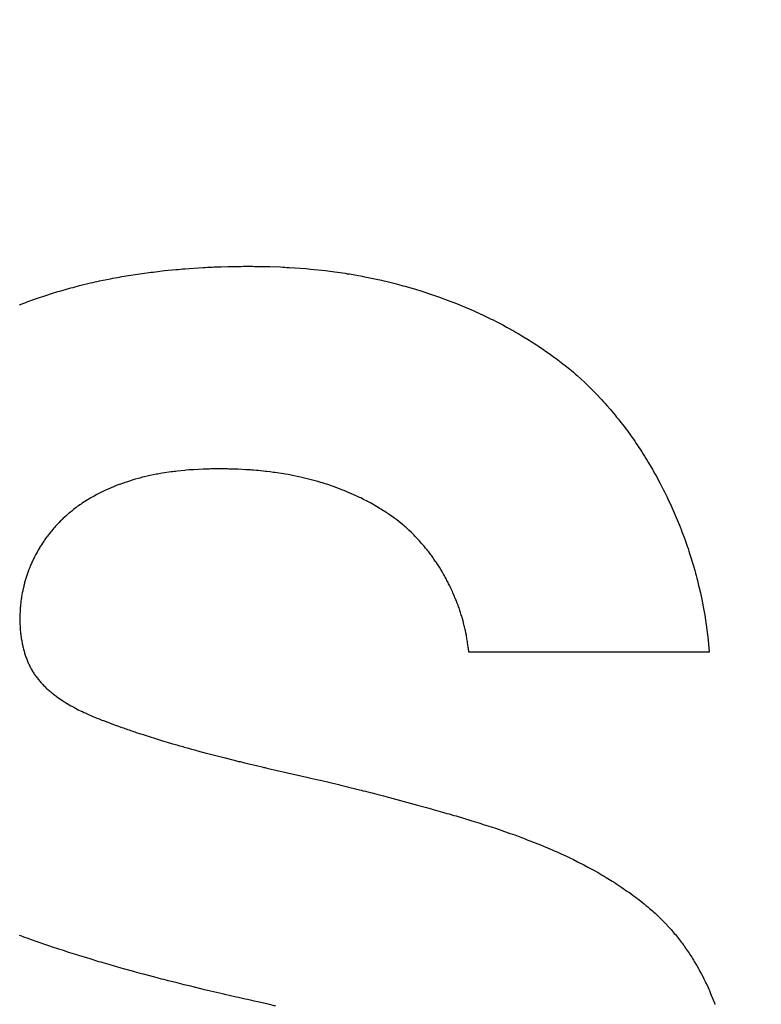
# Model space of a CAD drawing. Header units: inches. Extents: x 749 to 1245, y 24 to 374.
# Tile 34 of 145: x 854.743 to 855.718, y 281.286 to 282.58. Entities that reach past the tile are written whole.
import ezdxf

# ---------------------------------------------------------------- set-up
doc = ezdxf.new("R2010")
doc.units = ezdxf.units.IN
doc.header["$LTSCALE"] = 5
doc.header["$MEASUREMENT"] = 0
doc.header["$PDMODE"] = 3
doc.header["$PDSIZE"] = 0.3125
doc.layers.get('Defpoints').update_dxf_attribs({"linetype": 'CONTINUOUS'})
doc.layers.add('AM_0', color=7, linetype='CONTINUOUS', lineweight=30)
doc.layers.add('AM_5_Dimension', color=6, linetype='CONTINUOUS', lineweight=15)
doc.styles.add('AR', font='arialbd.ttf')
doc.styles.add('WHGTXT', font='simplex', dxfattribs={"bigfont": 'whgtxt'})
doc.dimstyles.new("B's_st.$0", dxfattribs={"dimtxt": 2.5, "dimasz": 2.5, "dimexe": 1, "dimexo": 0.5, "dimgap": 0.9, "dimtad": 1, "dimzin": 9, "dimdsep": 46, "dimtxsty": 'WHGTXT', "dimcen": 0, "dimclrd": 256, "dimclre": 256, "dimclrt": 256, "dimadec": 1, "dimazin": 2, "dimtp": 0.01, "dimtm": 0.01, "dimtfac": 1, "dimtmove": 0, "dimatfit": 3, "dimfxl": 1, "dimtolj": 1, "dimarcsym": 0})

# ---------------------------------------------------------------- blocks, each defined once
blk = doc.blocks.new('*D8')
at = {"layer": 'AM_5_Dimension', "linetype": 'ByBlock', "lineweight": -2, "transparency": 16777216}
for p, q in [((839.8862, 264.9786), (839.8862, 306.7795)), ((911.8862, 264.9786), (911.8862, 306.7795)), ((843.8862, 306.3795), (907.8862, 306.3795))]:
    blk.add_line(p, q, dxfattribs=at)
at = {"layer": 'AM_5_Dimension', "transparency": 16777216}
for points in [[(843.8862, 307.0462), (843.8862, 305.7128), (839.8862, 306.3795)], [(907.8862, 307.0462), (907.8862, 305.7128), (911.8862, 306.3795)]]:
    blk.add_solid(points, dxfattribs=at)
at = {"layer": 'Defpoints', "color": 0, "transparency": 16777216}
for p in [(911.8862, 306.3795), (839.8862, 264.7786), (911.8862, 264.7786)]:
    blk.add_point(p, dxfattribs=at)
at = {"layer": 'AM_5_Dimension', "transparency": 16777216, "insert": (875.8862, 309.7511), "char_height": 4, "attachment_point": 5, "style": 'AR'}
blk.add_mtext("\\A1;72 [2.83'']", dxfattribs=at)

msp = doc.modelspace()

# ---------------------------------------------------------------- linework, layer by layer
at = {"layer": 'AM_0', "color": 253, "linetype": 'Continuous', "true_color": 0xadadad}
for p, q in [((854.9517, 282.2522), (854.9546, 282.2525)), ((854.9546, 282.2525), (854.9576, 282.2527)), ((854.9576, 282.2527), (854.9606, 282.253)), ((854.9606, 282.253), (854.9844, 282.2546)), ((854.9844, 282.2546), (854.9873, 282.2547)), ((854.9873, 282.2547), (854.9903, 282.2549)), ((854.9903, 282.2549), (854.9933, 282.255)), ((854.9933, 282.255), (854.9962, 282.2552)), ((854.9962, 282.2552), (854.9992, 282.2553)), ((854.9992, 282.2553), (855.0022, 282.2554)), ((855.0022, 282.2554), (855.0081, 282.2556)), ((855.0081, 282.2556), (855.017, 282.2559)), ((855.017, 282.2559), (855.02, 282.2559)), ((855.02, 282.2559), (855.0229, 282.256)), ((855.0229, 282.256), (855.0259, 282.256)), ((855.0259, 282.256), (855.0288, 282.2561)), ((855.0288, 282.2561), (855.0347, 282.2561)), ((855.0347, 282.2561), (855.0377, 282.2562)), ((855.0377, 282.2562), (855.0493, 282.2562)), ((855.0493, 282.2562), (855.0521, 282.2561)), ((855.0521, 282.2561), (855.0578, 282.2561)), ((855.0578, 282.2561), (855.0606, 282.256)), ((855.0606, 282.256), (855.0635, 282.256)), ((855.0635, 282.256), (855.0691, 282.2558)), ((855.0691, 282.2558), (855.072, 282.2558)), ((855.072, 282.2558), (855.0861, 282.2553)), ((855.0861, 282.2553), (855.089, 282.2551)), ((855.089, 282.2551), (855.0918, 282.255)), ((855.0918, 282.255), (855.0947, 282.2548)), ((855.0947, 282.2548), (855.0975, 282.2547)), ((855.0975, 282.2547), (855.1201, 282.2531)), ((855.1201, 282.2531), (855.123, 282.2528)), ((855.123, 282.2528), (855.1258, 282.2526)), ((855.1258, 282.2526), (855.1456, 282.2505)), ((854.8483, 282.2369), (854.8629, 282.2399)), ((854.8629, 282.2399), (854.8658, 282.2404)), ((854.8658, 282.2404), (854.8688, 282.241)), ((854.8688, 282.241), (854.8747, 282.242)), ((854.8747, 282.242), (854.8776, 282.2426)), ((854.8776, 282.2426), (854.8864, 282.2441)), ((854.8864, 282.2441), (854.8894, 282.2445)), ((854.8894, 282.2445), (854.8953, 282.2455)), ((854.8953, 282.2455), (854.9012, 282.2463)), ((854.9012, 282.2463), (854.9042, 282.2468)), ((854.9042, 282.2468), (854.916, 282.2484)), ((854.916, 282.2484), (854.919, 282.2487)), ((854.919, 282.2487), (854.9249, 282.2495)), ((854.9249, 282.2495), (854.9308, 282.2501)), ((854.9308, 282.2501), (854.9338, 282.2505)), ((854.9338, 282.2505), (854.9487, 282.252)), ((854.9487, 282.252), (854.9517, 282.2522)), ((855.1456, 282.2505), (855.1485, 282.2501)), ((855.1485, 282.2501), (855.1513, 282.2498)), ((855.1513, 282.2498), (855.1711, 282.247)), ((855.1711, 282.247), (855.1739, 282.2465)), ((855.1739, 282.2465), (855.1768, 282.2461)), ((855.1768, 282.2461), (855.1937, 282.2431)), ((855.1937, 282.2431), (855.1965, 282.2425)), ((855.1965, 282.2425), (855.1994, 282.242)), ((855.1994, 282.242), (855.2191, 282.2378)), ((854.7992, 282.2246), (854.8107, 282.2278)), ((854.8107, 282.2278), (854.8135, 282.2285)), ((854.8135, 282.2285), (854.8164, 282.2293)), ((854.8164, 282.2293), (854.8193, 282.23)), ((854.8193, 282.23), (854.8222, 282.2308)), ((854.8222, 282.2308), (854.8366, 282.2343)), ((854.8366, 282.2343), (854.8396, 282.2349)), ((854.8396, 282.2349), (854.8425, 282.2356)), ((854.8425, 282.2356), (854.8454, 282.2362)), ((854.8454, 282.2362), (854.8483, 282.2369)), ((855.2191, 282.2378), (855.2219, 282.2371)), ((855.2219, 282.2371), (855.2247, 282.2365)), ((855.2247, 282.2365), (855.2387, 282.233)), ((855.2387, 282.233), (855.2415, 282.2322)), ((855.2415, 282.2322), (855.2443, 282.2315)), ((855.2443, 282.2315), (855.2471, 282.2307)), ((855.2471, 282.2307), (855.2499, 282.23)), ((855.2499, 282.23), (855.2637, 282.226)), ((854.7541, 282.2098), (854.7653, 282.2138)), ((854.7653, 282.2138), (854.7681, 282.2147)), ((854.7681, 282.2147), (854.7709, 282.2157)), ((854.7709, 282.2157), (854.7737, 282.2166)), ((854.7737, 282.2166), (854.7765, 282.2176)), ((854.7765, 282.2176), (854.7878, 282.2212)), ((854.7878, 282.2212), (854.7907, 282.222)), ((854.7907, 282.222), (854.7935, 282.2229)), ((854.7935, 282.2229), (854.7963, 282.2237)), ((854.7963, 282.2237), (854.7992, 282.2246)), ((855.2637, 282.226), (855.2665, 282.2251)), ((855.2665, 282.2251), (855.2693, 282.2243)), ((855.2693, 282.2243), (855.2885, 282.218)), ((855.2885, 282.218), (855.2912, 282.217)), ((855.2912, 282.217), (855.294, 282.2161)), ((855.294, 282.2161), (855.3102, 282.2101)), ((854.7431, 282.2055), (854.7486, 282.2077)), ((854.7486, 282.2077), (854.7513, 282.2087)), ((854.7513, 282.2087), (854.7541, 282.2098)), ((855.3102, 282.2101), (855.3129, 282.209)), ((855.3129, 282.209), (855.3156, 282.208)), ((855.3156, 282.208), (855.329, 282.2025)), ((855.329, 282.2025), (855.3343, 282.2003)), ((855.3343, 282.2003), (855.3396, 282.1979)), ((855.3396, 282.1979), (855.3422, 282.1968)), ((855.3422, 282.1968), (855.3527, 282.192)), ((855.3527, 282.192), (855.3553, 282.1907)), ((855.3553, 282.1907), (855.3579, 282.1895)), ((855.3579, 282.1895), (855.3631, 282.1869)), ((855.3631, 282.1869), (855.3657, 282.1857)), ((855.3657, 282.1857), (855.3708, 282.1831)), ((855.3708, 282.1831), (855.3734, 282.1817)), ((855.3734, 282.1817), (855.3785, 282.1791)), ((855.3785, 282.1791), (855.3835, 282.1763)), ((855.3835, 282.1763), (855.386, 282.175)), ((855.386, 282.175), (855.3935, 282.1708)), ((855.3935, 282.1708), (855.396, 282.1693)), ((855.396, 282.1693), (855.3985, 282.1679)), ((855.3985, 282.1679), (855.401, 282.1664)), ((855.401, 282.1664), (855.4035, 282.165)), ((855.4035, 282.165), (855.4132, 282.159)), ((855.4132, 282.159), (855.4156, 282.1575)), ((855.4156, 282.1575), (855.4181, 282.1559)), ((855.4181, 282.1559), (855.4205, 282.1544)), ((855.4205, 282.1544), (855.4229, 282.1528)), ((855.4229, 282.1528), (855.4252, 282.1513)), ((855.4252, 282.1513), (855.4323, 282.1465)), ((855.4323, 282.1465), (855.4347, 282.1448)), ((855.4347, 282.1448), (855.4394, 282.1416)), ((855.4394, 282.1416), (855.4463, 282.1365)), ((855.4463, 282.1365), (855.4486, 282.1349)), ((855.4486, 282.1349), (855.4508, 282.1331)), ((855.4508, 282.1331), (855.4531, 282.1314)), ((855.4531, 282.1314), (855.4576, 282.128)), ((855.4576, 282.128), (855.4621, 282.1244)), ((855.4621, 282.1244), (855.4643, 282.1227)), ((855.4643, 282.1227), (855.4687, 282.1191)), ((855.4687, 282.1191), (855.4712, 282.117)), ((855.4712, 282.117), (855.4736, 282.1148)), ((855.4736, 282.1148), (855.4761, 282.1127)), ((855.4761, 282.1127), (855.4809, 282.1083)), ((855.4809, 282.1083), (855.4857, 282.1039)), ((855.4857, 282.1039), (855.4881, 282.1017)), ((855.4881, 282.1017), (855.4904, 282.0994)), ((855.4904, 282.0994), (855.4951, 282.0948)), ((855.4951, 282.0948), (855.4974, 282.0925)), ((855.4974, 282.0925), (855.4997, 282.0901)), ((855.4997, 282.0901), (855.502, 282.0878)), ((855.502, 282.0878), (855.5065, 282.083)), ((855.5065, 282.083), (855.5087, 282.0806)), ((855.5087, 282.0806), (855.5109, 282.0782)), ((855.5109, 282.0782), (855.5131, 282.0757)), ((855.5131, 282.0757), (855.5153, 282.0733)), ((855.5153, 282.0733), (855.5196, 282.0683)), ((855.5196, 282.0683), (855.5218, 282.0658)), ((855.5218, 282.0658), (855.5239, 282.0633)), ((855.5239, 282.0633), (855.526, 282.0607)), ((855.526, 282.0607), (855.5281, 282.0581)), ((855.5281, 282.0581), (855.5302, 282.0556)), ((855.5302, 282.0556), (855.5343, 282.0504)), ((855.5343, 282.0504), (855.5363, 282.0477)), ((855.5363, 282.0477), (855.5383, 282.0451)), ((855.5383, 282.0451), (855.5403, 282.0424)), ((855.5403, 282.0424), (855.5423, 282.0398)), ((855.5423, 282.0398), (855.5462, 282.0344)), ((855.5462, 282.0344), (855.5481, 282.0317)), ((855.5481, 282.0317), (855.5501, 282.0289)), ((855.5501, 282.0289), (855.552, 282.0262)), ((855.552, 282.0262), (855.5538, 282.0234)), ((855.5538, 282.0234), (855.5557, 282.0207)), ((855.5557, 282.0207), (855.5594, 282.0151)), ((855.5594, 282.0151), (855.5612, 282.0123)), ((855.5612, 282.0123), (855.563, 282.0095)), ((855.563, 282.0095), (855.5648, 282.0066)), ((855.5648, 282.0066), (855.5666, 282.0038)), ((855.5666, 282.0038), (855.5683, 282.0009)), ((855.5683, 282.0009), (855.5701, 281.9981)), ((855.5701, 281.9981), (855.5735, 281.9923)), ((854.9128, 281.9807), (854.9108, 281.9803)), ((854.9148, 281.9812), (854.9128, 281.9807)), ((854.9226, 281.9828), (854.9148, 281.9812)), ((854.9246, 281.9831), (854.9226, 281.9828)), ((854.9266, 281.9835), (854.9246, 281.9831)), ((854.9285, 281.9838), (854.9266, 281.9835)), ((854.9305, 281.9842), (854.9285, 281.9838)), ((854.9424, 281.986), (854.9305, 281.9842)), ((854.9444, 281.9862), (854.9424, 281.986)), ((854.9464, 281.9865), (854.9444, 281.9862)), ((854.9484, 281.9867), (854.9464, 281.9865)), ((854.9504, 281.987), (854.9484, 281.9867)), ((854.9603, 281.988), (854.9504, 281.987)), ((854.9623, 281.9881), (854.9603, 281.988)), ((854.9663, 281.9885), (854.9623, 281.9881)), ((854.9703, 281.9887), (854.9663, 281.9885)), ((854.9723, 281.9889), (854.9703, 281.9887)), ((854.9844, 281.9895), (854.9723, 281.9889)), ((854.9864, 281.9895), (854.9844, 281.9895)), ((854.9904, 281.9897), (854.9864, 281.9895)), ((854.9924, 281.9897), (854.9904, 281.9897)), ((854.9944, 281.9898), (854.9924, 281.9897)), ((855.0005, 281.9898), (854.9944, 281.9898)), ((855.0025, 281.9899), (855.0005, 281.9898)), ((855.0085, 281.9899), (855.0025, 281.9899)), ((855.0105, 281.9898), (855.0085, 281.9899)), ((855.0165, 281.9898), (855.0105, 281.9898)), ((855.0185, 281.9897), (855.0165, 281.9898)), ((855.0206, 281.9897), (855.0185, 281.9897)), ((855.0226, 281.9896), (855.0206, 281.9897)), ((855.0246, 281.9896), (855.0226, 281.9896)), ((855.0286, 281.9894), (855.0246, 281.9896)), ((855.0306, 281.9894), (855.0286, 281.9894)), ((855.0406, 281.9889), (855.0306, 281.9894)), ((855.0426, 281.9887), (855.0406, 281.9889)), ((855.0466, 281.9885), (855.0426, 281.9887)), ((855.0486, 281.9883), (855.0466, 281.9885)), ((855.0507, 281.9882), (855.0486, 281.9883)), ((855.0547, 281.9878), (855.0507, 281.9882)), ((855.0567, 281.9877), (855.0547, 281.9878)), ((855.0666, 281.9867), (855.0567, 281.9877)), ((855.0686, 281.9864), (855.0666, 281.9867)), ((855.0726, 281.986), (855.0686, 281.9864)), ((855.0766, 281.9854), (855.0726, 281.986)), ((855.0786, 281.9852), (855.0766, 281.9854)), ((855.0905, 281.9834), (855.0786, 281.9852)), ((855.0924, 281.983), (855.0905, 281.9834)), ((855.0964, 281.9824), (855.0924, 281.983)), ((855.1023, 281.9812), (855.0964, 281.9824)), ((855.1043, 281.9809), (855.1023, 281.9812)), ((855.1082, 281.9801), (855.1043, 281.9809)), ((855.5735, 281.9923), (855.5752, 281.9894)), ((855.5752, 281.9894), (855.5768, 281.9865)), ((855.5768, 281.9865), (855.5785, 281.9835)), ((855.5785, 281.9835), (855.5801, 281.9806)), ((855.5801, 281.9806), (855.5817, 281.9776)), ((854.8704, 281.9679), (854.8685, 281.9671)), ((854.8799, 281.9714), (854.8704, 281.9679)), ((854.8818, 281.972), (854.8799, 281.9714)), ((854.8837, 281.9727), (854.8818, 281.972)), ((854.8953, 281.9763), (854.8837, 281.9727)), ((854.8991, 281.9773), (854.8953, 281.9763)), ((854.9011, 281.9779), (854.8991, 281.9773)), ((854.905, 281.9789), (854.9011, 281.9779)), ((854.9069, 281.9793), (854.905, 281.9789)), ((854.9108, 281.9803), (854.9069, 281.9793)), ((855.1102, 281.9796), (855.1082, 281.9801)), ((855.1141, 281.9788), (855.1102, 281.9796)), ((855.116, 281.9783), (855.1141, 281.9788)), ((855.118, 281.9779), (855.116, 281.9783)), ((855.1316, 281.9744), (855.118, 281.9779)), ((855.1336, 281.9738), (855.1316, 281.9744)), ((855.1355, 281.9733), (855.1336, 281.9738)), ((855.1394, 281.9721), (855.1355, 281.9733)), ((855.1413, 281.9716), (855.1394, 281.9721)), ((855.1451, 281.9704), (855.1413, 281.9716)), ((855.147, 281.9697), (855.1451, 281.9704)), ((855.1509, 281.9685), (855.147, 281.9697)), ((855.1528, 281.9678), (855.1509, 281.9685)), ((855.1547, 281.9672), (855.1528, 281.9678)), ((855.5817, 281.9776), (855.5833, 281.9747)), ((855.5833, 281.9747), (855.5849, 281.9717)), ((855.5849, 281.9717), (855.588, 281.9657)), ((854.8447, 281.9562), (854.8412, 281.9542)), ((854.8501, 281.9589), (854.8447, 281.9562)), ((854.8537, 281.9607), (854.8501, 281.9589)), ((854.8555, 281.9615), (854.8537, 281.9607)), ((854.8574, 281.9624), (854.8555, 281.9615)), ((854.8666, 281.9664), (854.8574, 281.9624)), ((854.8685, 281.9671), (854.8666, 281.9664)), ((855.166, 281.963), (855.1547, 281.9672)), ((855.1679, 281.9622), (855.166, 281.963)), ((855.1698, 281.9615), (855.1679, 281.9622)), ((855.1717, 281.9607), (855.1698, 281.9615)), ((855.1735, 281.96), (855.1717, 281.9607)), ((855.1828, 281.956), (855.1735, 281.96)), ((855.1846, 281.9551), (855.1828, 281.956)), ((855.1864, 281.9543), (855.1846, 281.9551)), ((855.588, 281.9657), (855.5895, 281.9627)), ((855.5895, 281.9627), (855.5911, 281.9597)), ((855.5911, 281.9597), (855.594, 281.9537)), ((854.8224, 281.9426), (854.8208, 281.9414)), ((854.824, 281.9437), (854.8224, 281.9426)), ((854.8257, 281.9449), (854.824, 281.9437)), ((854.8274, 281.946), (854.8257, 281.9449)), ((854.8291, 281.947), (854.8274, 281.946)), ((854.8325, 281.9492), (854.8291, 281.947)), ((854.8342, 281.9502), (854.8325, 281.9492)), ((854.8359, 281.9513), (854.8342, 281.9502)), ((854.8376, 281.9523), (854.8359, 281.9513)), ((854.8394, 281.9533), (854.8376, 281.9523)), ((854.8412, 281.9542), (854.8394, 281.9533)), ((855.1901, 281.9525), (855.1864, 281.9543)), ((855.1919, 281.9517), (855.1901, 281.9525)), ((855.1955, 281.9499), (855.1919, 281.9517)), ((855.1973, 281.949), (855.1955, 281.9499)), ((855.1991, 281.948), (855.1973, 281.949)), ((855.2008, 281.9471), (855.1991, 281.948)), ((855.2026, 281.9461), (855.2008, 281.9471)), ((855.2044, 281.9452), (855.2026, 281.9461)), ((855.2079, 281.9432), (855.2044, 281.9452)), ((855.2148, 281.9392), (855.2079, 281.9432)), ((855.594, 281.9537), (855.5955, 281.9506)), ((855.5955, 281.9506), (855.5969, 281.9476)), ((855.5969, 281.9476), (855.5984, 281.9445)), ((855.5984, 281.9445), (855.5998, 281.9415)), ((854.8053, 281.9292), (854.8043, 281.9283)), ((854.8063, 281.9302), (854.8053, 281.9292)), ((854.8074, 281.9311), (854.8063, 281.9302)), ((854.8085, 281.9319), (854.8074, 281.9311)), ((854.8106, 281.9337), (854.8085, 281.9319)), ((854.8117, 281.9346), (854.8106, 281.9337)), ((854.8128, 281.9354), (854.8117, 281.9346)), ((854.8143, 281.9367), (854.8128, 281.9354)), ((854.8175, 281.9391), (854.8143, 281.9367)), ((854.8191, 281.9403), (854.8175, 281.9391)), ((854.8208, 281.9414), (854.8191, 281.9403)), ((855.2165, 281.9381), (855.2148, 281.9392)), ((855.2182, 281.9371), (855.2165, 281.9381)), ((855.2216, 281.9349), (855.2182, 281.9371)), ((855.2233, 281.9339), (855.2216, 281.9349)), ((855.225, 281.9328), (855.2233, 281.9339)), ((855.2267, 281.9317), (855.225, 281.9328)), ((855.2283, 281.9305), (855.2267, 281.9317)), ((855.2316, 281.9283), (855.2283, 281.9305)), ((855.5998, 281.9415), (855.6011, 281.9384)), ((855.6011, 281.9384), (855.6039, 281.9322)), ((855.6039, 281.9322), (855.6065, 281.926)), ((854.7924, 281.9166), (854.7905, 281.9146)), ((854.7933, 281.9177), (854.7924, 281.9166)), ((854.7943, 281.9187), (854.7933, 281.9177)), ((854.7952, 281.9197), (854.7943, 281.9187)), ((854.7972, 281.9217), (854.7952, 281.9197)), ((854.7982, 281.9226), (854.7972, 281.9217)), ((854.7992, 281.9236), (854.7982, 281.9226)), ((854.8002, 281.9246), (854.7992, 281.9236)), ((854.8012, 281.9255), (854.8002, 281.9246)), ((854.8022, 281.9265), (854.8012, 281.9255)), ((854.8043, 281.9283), (854.8022, 281.9265)), ((855.2349, 281.9259), (855.2316, 281.9283)), ((855.2365, 281.9248), (855.2349, 281.9259)), ((855.2378, 281.9238), (855.2365, 281.9248)), ((855.239, 281.9229), (855.2378, 281.9238)), ((855.2416, 281.9209), (855.239, 281.9229)), ((855.2465, 281.9169), (855.2416, 281.9209)), ((855.2489, 281.9149), (855.2465, 281.9169)), ((855.6065, 281.926), (855.6078, 281.9229)), ((855.6078, 281.9229), (855.6091, 281.9198)), ((855.6091, 281.9198), (855.6116, 281.9136)), ((854.7815, 281.9039), (854.7807, 281.9028)), ((854.7824, 281.905), (854.7815, 281.9039)), ((854.7841, 281.9072), (854.7824, 281.905)), ((854.785, 281.9082), (854.7841, 281.9072)), ((854.7859, 281.9093), (854.785, 281.9082)), ((854.7868, 281.9104), (854.7859, 281.9093)), ((854.7877, 281.9114), (854.7868, 281.9104)), ((854.7886, 281.9125), (854.7877, 281.9114)), ((854.7895, 281.9135), (854.7886, 281.9125)), ((854.7905, 281.9146), (854.7895, 281.9135)), ((855.2501, 281.9138), (855.2489, 281.9149)), ((855.2513, 281.9128), (855.2501, 281.9138)), ((855.2549, 281.9095), (855.2513, 281.9128)), ((855.2584, 281.9062), (855.2549, 281.9095)), ((855.2607, 281.904), (855.2584, 281.9062)), ((855.2618, 281.9028), (855.2607, 281.904)), ((855.6116, 281.9136), (855.6128, 281.9104)), ((855.6128, 281.9104), (855.614, 281.9073)), ((855.614, 281.9073), (855.6152, 281.9041)), ((855.6152, 281.9041), (855.6164, 281.901)), ((854.7719, 281.8901), (854.7712, 281.889)), ((854.7734, 281.8925), (854.7719, 281.8901)), ((854.7742, 281.8937), (854.7734, 281.8925)), ((854.775, 281.8948), (854.7742, 281.8937)), ((854.7758, 281.896), (854.775, 281.8948)), ((854.7766, 281.8971), (854.7758, 281.896)), ((854.7774, 281.8983), (854.7766, 281.8971)), ((854.779, 281.9005), (854.7774, 281.8983)), ((854.7798, 281.9016), (854.779, 281.9005)), ((854.7807, 281.9028), (854.7798, 281.9016)), ((855.263, 281.9017), (855.2618, 281.9028)), ((855.2652, 281.8993), (855.263, 281.9017)), ((855.2663, 281.8982), (855.2652, 281.8993)), ((855.2685, 281.8958), (855.2663, 281.8982)), ((855.2707, 281.8934), (855.2685, 281.8958)), ((855.2718, 281.8921), (855.2707, 281.8934)), ((855.2739, 281.8897), (855.2718, 281.8921)), ((855.6164, 281.901), (855.6176, 281.8978)), ((855.6176, 281.8978), (855.6209, 281.8883)), ((854.7649, 281.8781), (854.7642, 281.8768)), ((854.7662, 281.8805), (854.7649, 281.8781)), ((854.7669, 281.8818), (854.7662, 281.8805)), ((854.7676, 281.883), (854.7669, 281.8818)), ((854.7683, 281.8842), (854.7676, 281.883)), ((854.769, 281.8854), (854.7683, 281.8842)), ((854.7697, 281.8866), (854.769, 281.8854)), ((854.7704, 281.8878), (854.7697, 281.8866)), ((854.7712, 281.889), (854.7704, 281.8878)), ((855.2749, 281.8884), (855.2739, 281.8897)), ((855.276, 281.8872), (855.2749, 281.8884)), ((855.277, 281.8859), (855.276, 281.8872)), ((855.278, 281.8846), (855.277, 281.8859)), ((855.2791, 281.8834), (855.278, 281.8846)), ((855.2801, 281.8821), (855.2791, 281.8834)), ((855.2811, 281.8808), (855.2801, 281.8821)), ((855.2831, 281.8782), (855.2811, 281.8808)), ((855.284, 281.8769), (855.2831, 281.8782)), ((855.6209, 281.8883), (855.622, 281.8851)), ((855.622, 281.8851), (855.6231, 281.8819)), ((855.6231, 281.8819), (855.6241, 281.8787)), ((855.6241, 281.8787), (855.6261, 281.8723)), ((854.7582, 281.8643), (854.7577, 281.863)), ((854.7588, 281.8655), (854.7582, 281.8643)), ((854.7599, 281.8681), (854.7588, 281.8655)), ((854.7605, 281.8693), (854.7599, 281.8681)), ((854.7611, 281.8706), (854.7605, 281.8693)), ((854.7617, 281.8719), (854.7611, 281.8706)), ((854.7623, 281.8731), (854.7617, 281.8719)), ((854.7629, 281.8744), (854.7623, 281.8731)), ((854.7642, 281.8768), (854.7629, 281.8744)), ((855.285, 281.8756), (855.284, 281.8769)), ((855.286, 281.8742), (855.285, 281.8756)), ((855.2869, 281.8729), (855.286, 281.8742)), ((855.2879, 281.8715), (855.2869, 281.8729)), ((855.2888, 281.8702), (855.2879, 281.8715)), ((855.2897, 281.8688), (855.2888, 281.8702)), ((855.2907, 281.8675), (855.2897, 281.8688)), ((855.2916, 281.8661), (855.2907, 281.8675)), ((855.2925, 281.8647), (855.2916, 281.8661)), ((855.2934, 281.8634), (855.2925, 281.8647)), ((855.6261, 281.8723), (855.6271, 281.8691)), ((855.6271, 281.8691), (855.629, 281.8627)), ((854.7532, 281.8513), (854.7528, 281.8499)), ((854.7537, 281.8526), (854.7532, 281.8513)), ((854.7546, 281.8552), (854.7537, 281.8526)), ((854.7556, 281.8578), (854.7546, 281.8552)), ((854.7566, 281.8604), (854.7556, 281.8578)), ((854.7577, 281.863), (854.7566, 281.8604)), ((855.2943, 281.862), (855.2934, 281.8634)), ((855.2952, 281.8606), (855.2943, 281.862)), ((855.2969, 281.8578), (855.2952, 281.8606)), ((855.2986, 281.855), (855.2969, 281.8578)), ((855.2994, 281.8535), (855.2986, 281.855)), ((855.3003, 281.8521), (855.2994, 281.8535)), ((855.3011, 281.8507), (855.3003, 281.8521)), ((855.629, 281.8627), (855.6309, 281.8562)), ((855.6309, 281.8562), (855.6318, 281.853)), ((855.6318, 281.853), (855.6326, 281.8497)), ((854.7496, 281.8393), (854.7492, 281.8379)), ((854.7499, 281.8406), (854.7496, 281.8393)), ((854.7503, 281.842), (854.7499, 281.8406)), ((854.7507, 281.8433), (854.7503, 281.842)), ((854.7511, 281.8446), (854.7507, 281.8433)), ((854.7515, 281.846), (854.7511, 281.8446)), ((854.7519, 281.8473), (854.7515, 281.846)), ((854.7523, 281.8486), (854.7519, 281.8473)), ((854.7528, 281.8499), (854.7523, 281.8486)), ((855.3019, 281.8492), (855.3011, 281.8507)), ((855.3027, 281.8478), (855.3019, 281.8492)), ((855.3035, 281.8463), (855.3027, 281.8478)), ((855.3043, 281.8449), (855.3035, 281.8463)), ((855.305, 281.8434), (855.3043, 281.8449)), ((855.3058, 281.842), (855.305, 281.8434)), ((855.3066, 281.8405), (855.3058, 281.842)), ((855.3073, 281.839), (855.3066, 281.8405)), ((855.3081, 281.8376), (855.3073, 281.839)), ((855.6326, 281.8497), (855.6335, 281.8465)), ((855.6335, 281.8465), (855.6343, 281.8433)), ((855.6343, 281.8433), (855.6359, 281.8368)), ((854.7468, 281.8271), (854.7463, 281.8243)), ((854.7471, 281.8284), (854.7468, 281.8271)), ((854.7473, 281.8298), (854.7471, 281.8284)), ((854.7476, 281.8312), (854.7473, 281.8298)), ((854.7479, 281.8325), (854.7476, 281.8312)), ((854.7482, 281.8339), (854.7479, 281.8325)), ((854.7486, 281.8352), (854.7482, 281.8339)), ((854.7489, 281.8366), (854.7486, 281.8352)), ((854.7492, 281.8379), (854.7489, 281.8366)), ((855.3088, 281.8361), (855.3081, 281.8376)), ((855.3095, 281.8346), (855.3088, 281.8361)), ((855.3102, 281.8331), (855.3095, 281.8346)), ((855.3109, 281.8316), (855.3102, 281.8331)), ((855.3123, 281.8286), (855.3109, 281.8316)), ((855.313, 281.8271), (855.3123, 281.8286)), ((855.3143, 281.8241), (855.313, 281.8271)), ((855.6359, 281.8368), (855.6367, 281.8336)), ((855.6367, 281.8336), (855.6382, 281.8271)), ((855.6382, 281.8271), (855.6396, 281.8206)), ((854.7447, 281.8133), (854.7446, 281.8119)), ((854.7449, 281.8147), (854.7447, 281.8133)), ((854.745, 281.816), (854.7449, 281.8147)), ((854.7454, 281.8188), (854.745, 281.816)), ((854.7456, 281.8202), (854.7454, 281.8188)), ((854.7458, 281.8216), (854.7456, 281.8202)), ((854.7463, 281.8243), (854.7458, 281.8216)), ((855.3149, 281.8226), (855.3143, 281.8241)), ((855.3156, 281.821), (855.3149, 281.8226)), ((855.3168, 281.818), (855.3156, 281.821)), ((855.3174, 281.8165), (855.3168, 281.818)), ((855.318, 281.8149), (855.3174, 281.8165)), ((855.3186, 281.8134), (855.318, 281.8149)), ((855.3192, 281.8119), (855.3186, 281.8134)), ((855.6396, 281.8206), (855.6409, 281.8141)), ((855.6409, 281.8141), (855.6416, 281.8108)), ((854.7437, 281.7993), (854.7436, 281.7979)), ((854.7438, 281.8021), (854.7437, 281.7993)), ((854.744, 281.8049), (854.7438, 281.8021)), ((854.7441, 281.8063), (854.744, 281.8049)), ((854.7442, 281.8077), (854.7441, 281.8063)), ((854.7443, 281.8091), (854.7442, 281.8077)), ((854.7444, 281.8105), (854.7443, 281.8091)), ((854.7446, 281.8119), (854.7444, 281.8105)), ((855.3197, 281.8103), (855.3192, 281.8119)), ((855.3203, 281.8088), (855.3197, 281.8103)), ((855.3209, 281.8072), (855.3203, 281.8088)), ((855.3214, 281.8057), (855.3209, 281.8072)), ((855.3219, 281.8041), (855.3214, 281.8057)), ((855.3224, 281.8026), (855.3219, 281.8041)), ((855.3229, 281.801), (855.3224, 281.8026)), ((855.3234, 281.7995), (855.3229, 281.801)), ((855.3239, 281.7979), (855.3234, 281.7995)), ((855.6416, 281.8108), (855.6428, 281.8043)), ((855.6428, 281.8043), (855.6439, 281.7978)), ((854.7436, 281.7979), (854.7436, 281.7965)), ((854.7436, 281.7965), (854.7436, 281.7951)), ((854.7436, 281.7951), (854.7436, 281.7937)), ((854.7436, 281.7937), (854.7436, 281.7923)), ((854.7436, 281.7923), (854.7436, 281.7909)), ((854.7436, 281.7909), (854.7436, 281.7881)), ((854.7436, 281.7881), (854.7437, 281.7867)), ((854.7437, 281.7867), (854.7437, 281.7853)), ((855.3244, 281.7963), (855.3239, 281.7979)), ((855.3249, 281.7948), (855.3244, 281.7963)), ((855.3258, 281.7916), (855.3249, 281.7948)), ((855.3262, 281.7901), (855.3258, 281.7916)), ((855.3274, 281.7854), (855.3262, 281.7901)), ((855.6439, 281.7978), (855.645, 281.7913)), ((855.645, 281.7913), (855.646, 281.7848)), ((854.7437, 281.7853), (854.7438, 281.7839)), ((854.7438, 281.7839), (854.7439, 281.7825)), ((854.7439, 281.7825), (854.744, 281.7811)), ((854.744, 281.7811), (854.7442, 281.7782)), ((854.7442, 281.7782), (854.7445, 281.7754)), ((854.7445, 281.7754), (854.7446, 281.774)), ((854.7446, 281.774), (854.7448, 281.7726)), ((855.3278, 281.7838), (855.3274, 281.7854)), ((855.3282, 281.7822), (855.3278, 281.7838)), ((855.3286, 281.7806), (855.3282, 281.7822)), ((855.3289, 281.779), (855.3286, 281.7806)), ((855.3293, 281.7775), (855.3289, 281.779)), ((855.3299, 281.7743), (855.3293, 281.7775)), ((855.3306, 281.7712), (855.3299, 281.7743)), ((855.646, 281.7848), (855.6469, 281.7783)), ((855.6469, 281.7783), (855.6477, 281.7718)), ((854.7448, 281.7726), (854.7449, 281.7712)), ((854.7449, 281.7712), (854.7453, 281.7684)), ((854.7453, 281.7684), (854.7455, 281.767)), ((854.7455, 281.767), (854.746, 281.7642)), ((854.746, 281.7642), (854.7462, 281.7629)), ((854.7462, 281.7629), (854.7465, 281.7615)), ((854.7465, 281.7615), (854.7468, 281.7601)), ((855.3309, 281.7696), (855.3306, 281.7712)), ((855.3311, 281.768), (855.3309, 281.7696)), ((855.3314, 281.7664), (855.3311, 281.768)), ((855.3319, 281.7633), (855.3314, 281.7664)), ((855.3322, 281.7617), (855.3319, 281.7633)), ((855.3326, 281.7585), (855.3322, 281.7617)), ((855.6477, 281.7718), (855.6484, 281.7653)), ((855.6484, 281.7653), (855.6491, 281.7588)), ((854.7468, 281.7601), (854.7471, 281.7587)), ((854.7471, 281.7587), (854.7474, 281.7573)), ((854.7474, 281.7573), (854.7477, 281.756)), ((854.7477, 281.756), (854.748, 281.7546)), ((854.748, 281.7546), (854.7483, 281.7532)), ((854.7483, 281.7532), (854.7487, 281.7519)), ((854.7487, 281.7519), (854.7491, 281.7505)), ((854.7491, 281.7505), (854.7495, 281.7492)), ((854.7495, 281.7492), (854.7499, 281.7479)), ((854.7499, 281.7479), (854.7503, 281.7465)), ((855.333, 281.7554), (855.3326, 281.7585)), ((855.3332, 281.7538), (855.333, 281.7554)), ((855.3337, 281.7491), (855.3332, 281.7538)), ((855.6499, 281.749), (855.3337, 281.749)), ((855.6491, 281.7588), (855.6494, 281.7555)), ((855.6494, 281.7555), (855.6499, 281.7491)), ((854.7503, 281.7465), (854.7507, 281.7452)), ((854.7507, 281.7452), (854.7511, 281.7439)), ((854.7511, 281.7439), (854.7516, 281.7426)), ((854.7516, 281.7426), (854.7521, 281.7413)), ((854.7521, 281.7413), (854.7526, 281.74)), ((854.7526, 281.74), (854.7531, 281.7387)), ((854.7531, 281.7387), (854.7536, 281.7374)), ((854.7536, 281.7374), (854.7541, 281.7361)), ((854.7541, 281.7361), (854.7547, 281.7348)), ((854.7547, 281.7348), (854.7553, 281.7336)), ((854.7553, 281.7336), (854.7558, 281.7323)), ((854.7558, 281.7323), (854.7564, 281.7311)), ((854.7564, 281.7311), (854.7571, 281.7298)), ((854.7571, 281.7298), (854.7577, 281.7286)), ((854.7577, 281.7286), (854.7583, 281.7274)), ((854.7583, 281.7274), (854.759, 281.7262)), ((854.759, 281.7262), (854.7597, 281.725)), ((854.7597, 281.725), (854.7604, 281.7238)), ((854.7604, 281.7238), (854.7611, 281.7227)), ((854.7611, 281.7227), (854.7619, 281.7215)), ((854.7619, 281.7215), (854.7626, 281.7203)), ((854.7626, 281.7203), (854.7634, 281.7192)), ((854.7634, 281.7192), (854.7642, 281.7181)), ((854.7642, 281.7181), (854.765, 281.7169)), ((854.765, 281.7169), (854.7658, 281.7158)), ((854.7658, 281.7158), (854.7666, 281.7147)), ((854.7666, 281.7147), (854.7675, 281.7137)), ((854.7675, 281.7137), (854.7684, 281.7126)), ((854.7684, 281.7126), (854.7692, 281.7115)), ((854.7692, 281.7115), (854.7701, 281.7105)), ((854.7701, 281.7105), (854.7711, 281.7094)), ((854.7711, 281.7094), (854.772, 281.7084)), ((854.772, 281.7084), (854.7729, 281.7074)), ((854.7729, 281.7074), (854.7739, 281.7064)), ((854.7739, 281.7064), (854.7748, 281.7054)), ((854.7748, 281.7054), (854.7758, 281.7044)), ((854.7758, 281.7044), (854.7768, 281.7034)), ((854.7768, 281.7034), (854.7778, 281.7024)), ((854.7778, 281.7024), (854.7788, 281.7015)), ((854.7788, 281.7015), (854.7799, 281.7005)), ((854.7799, 281.7005), (854.7809, 281.6996)), ((854.7809, 281.6996), (854.782, 281.6986)), ((854.782, 281.6986), (854.783, 281.6977)), ((854.783, 281.6977), (854.7841, 281.6968)), ((854.7841, 281.6968), (854.7852, 281.6959)), ((854.7852, 281.6959), (854.7863, 281.695)), ((854.7863, 281.695), (854.7874, 281.6942)), ((854.7874, 281.6942), (854.7896, 281.6924)), ((854.7896, 281.6924), (854.7907, 281.6916)), ((854.7907, 281.6916), (854.7918, 281.6907)), ((854.7918, 281.6907), (854.793, 281.6899)), ((854.793, 281.6899), (854.8, 281.6851)), ((854.8, 281.6851), (854.8011, 281.6844)), ((854.8011, 281.6844), (854.8023, 281.6836)), ((854.8023, 281.6836), (854.8047, 281.6822)), ((854.8047, 281.6822), (854.8059, 281.6814)), ((854.8059, 281.6814), (854.8108, 281.6786)), ((854.8108, 281.6786), (854.812, 281.678)), ((854.812, 281.678), (854.8144, 281.6766)), ((854.8144, 281.6766), (854.8157, 281.676)), ((854.8157, 281.676), (854.8169, 281.6753)), ((854.8169, 281.6753), (854.8204, 281.6735)), ((854.8204, 281.6735), (854.824, 281.6717)), ((854.824, 281.6717), (854.8258, 281.6709)), ((854.8258, 281.6709), (854.8276, 281.67)), ((854.8276, 281.67), (854.8294, 281.6692)), ((854.8294, 281.6692), (854.8312, 281.6683)), ((854.8312, 281.6683), (854.8404, 281.6643)), ((854.8404, 281.6643), (854.8422, 281.6636)), ((854.8422, 281.6636), (854.8441, 281.6628)), ((854.8441, 281.6628), (854.8459, 281.6621)), ((854.8459, 281.6621), (854.8478, 281.6613)), ((854.8478, 281.6613), (854.8515, 281.6599)), ((854.8515, 281.6599), (854.8534, 281.6591)), ((854.8534, 281.6591), (854.8703, 281.6528)), ((854.8703, 281.6528), (854.8721, 281.6522)), ((854.8721, 281.6522), (854.8778, 281.6501)), ((854.8778, 281.6501), (854.8797, 281.6495)), ((854.8797, 281.6495), (854.8816, 281.6488)), ((854.8816, 281.6488), (854.8834, 281.6482)), ((854.8834, 281.6482), (854.8853, 281.6475)), ((854.8853, 281.6475), (854.8872, 281.6469)), ((854.8872, 281.6469), (854.8891, 281.6462)), ((854.8891, 281.6462), (854.891, 281.6456)), ((854.891, 281.6456), (854.8929, 281.6449)), ((854.8929, 281.6449), (854.8948, 281.6443)), ((854.8948, 281.6443), (854.8967, 281.6436)), ((854.8967, 281.6436), (854.9024, 281.6418)), ((854.9024, 281.6418), (854.9043, 281.6411)), ((854.9043, 281.6411), (854.9309, 281.6327)), ((854.9309, 281.6327), (854.9328, 281.6322)), ((854.9328, 281.6322), (854.9386, 281.6304)), ((854.9386, 281.6304), (854.9405, 281.6299)), ((854.9405, 281.6299), (854.9443, 281.6287)), ((854.9443, 281.6287), (854.9463, 281.6282)), ((854.9463, 281.6282), (854.9482, 281.6276)), ((854.9482, 281.6276), (854.9501, 281.6271)), ((854.9501, 281.6271), (854.952, 281.6265)), ((854.952, 281.6265), (854.9539, 281.626)), ((854.9539, 281.626), (854.9559, 281.6254)), ((854.9559, 281.6254), (854.9578, 281.6249)), ((854.9578, 281.6249), (854.9597, 281.6243)), ((854.9597, 281.6243), (854.9635, 281.6233)), ((854.9635, 281.6233), (854.9655, 281.6227)), ((854.9655, 281.6227), (854.9693, 281.6217)), ((854.9693, 281.6217), (854.9712, 281.6211)), ((854.9712, 281.6211), (854.9751, 281.6201)), ((854.9751, 281.6201), (854.977, 281.6195)), ((854.977, 281.6195), (854.9886, 281.6165)), ((854.9886, 281.6165), (854.9905, 281.6159)), ((854.9905, 281.6159), (855.0099, 281.6109)), ((855.0099, 281.6109), (855.0118, 281.6105)), ((855.0118, 281.6105), (855.0235, 281.6075)), ((855.0235, 281.6075), (855.0254, 281.6071)), ((855.0254, 281.6071), (855.0312, 281.6056)), ((855.0312, 281.6056), (855.0332, 281.6052)), ((855.0332, 281.6052), (855.039, 281.6037)), ((855.039, 281.6037), (855.0409, 281.6033)), ((855.0409, 281.6033), (855.0448, 281.6023)), ((855.0448, 281.6023), (855.0468, 281.6019)), ((855.0468, 281.6019), (855.0507, 281.6009)), ((855.0507, 281.6009), (855.0526, 281.6005)), ((855.0526, 281.6005), (855.0546, 281.6)), ((855.0546, 281.6), (855.0565, 281.5996)), ((855.0565, 281.5996), (855.0604, 281.5986)), ((855.0604, 281.5986), (855.0623, 281.5982)), ((855.0623, 281.5982), (855.0643, 281.5977)), ((855.0643, 281.5977), (855.0662, 281.5973)), ((855.0662, 281.5973), (855.0682, 281.5968)), ((855.0682, 281.5968), (855.0701, 281.5964)), ((855.0701, 281.5964), (855.0721, 281.5959)), ((855.0721, 281.5959), (855.074, 281.5955)), ((855.074, 281.5955), (855.0779, 281.5945)), ((855.0779, 281.5945), (855.0799, 281.5941)), ((855.0799, 281.5941), (855.0818, 281.5936)), ((855.0818, 281.5936), (855.0837, 281.5932)), ((855.0837, 281.5932), (855.0857, 281.5927)), ((855.0857, 281.5927), (855.0896, 281.5919)), ((855.0896, 281.5919), (855.0915, 281.5914)), ((855.0915, 281.5914), (855.0935, 281.591)), ((855.0935, 281.591), (855.0954, 281.5905)), ((855.0954, 281.5905), (855.0974, 281.5901)), ((855.0974, 281.5901), (855.0993, 281.5896)), ((855.0993, 281.5896), (855.1013, 281.5892)), ((855.1013, 281.5892), (855.1032, 281.5887)), ((855.1032, 281.5887), (855.1052, 281.5883)), ((855.1052, 281.5883), (855.1071, 281.5878)), ((855.1071, 281.5878), (855.1091, 281.5874)), ((855.1091, 281.5874), (855.111, 281.5869)), ((855.111, 281.5869), (855.1149, 281.5861)), ((855.1149, 281.5861), (855.1169, 281.5856)), ((855.1169, 281.5856), (855.1188, 281.5852)), ((855.1188, 281.5852), (855.1207, 281.5847)), ((855.1207, 281.5847), (855.1237, 281.5841)), ((855.1237, 281.5841), (855.1357, 281.5813)), ((855.1357, 281.5813), (855.1387, 281.5807)), ((855.1387, 281.5807), (855.1625, 281.5751)), ((855.1625, 281.5751), (855.1654, 281.5743)), ((855.1654, 281.5743), (855.1743, 281.5722)), ((855.1743, 281.5722), (855.1773, 281.5714)), ((855.1773, 281.5714), (855.1832, 281.57)), ((855.1832, 281.57), (855.1862, 281.5692)), ((855.1862, 281.5692), (855.1921, 281.5678)), ((855.1921, 281.5678), (855.1951, 281.567)), ((855.1951, 281.567), (855.198, 281.5663)), ((855.198, 281.5663), (855.204, 281.5647)), ((855.204, 281.5647), (855.2069, 281.564)), ((855.2069, 281.564), (855.2099, 281.5632)), ((855.2099, 281.5632), (855.2128, 281.5625)), ((855.2128, 281.5625), (855.2217, 281.5601)), ((855.2217, 281.5601), (855.2247, 281.5594)), ((855.2247, 281.5594), (855.2663, 281.5482)), ((855.2663, 281.5482), (855.2692, 281.5473)), ((855.2692, 281.5473), (855.2782, 281.5449)), ((855.2782, 281.5449), (855.2812, 281.544)), ((855.2812, 281.544), (855.2841, 281.5432)), ((855.2841, 281.5432), (855.2871, 281.5423)), ((855.2871, 281.5423), (855.2931, 281.5407)), ((855.2931, 281.5407), (855.2961, 281.5398)), ((855.2961, 281.5398), (855.2991, 281.539)), ((855.2991, 281.539), (855.305, 281.5372)), ((855.305, 281.5372), (855.308, 281.5364)), ((855.308, 281.5364), (855.314, 281.5346)), ((855.314, 281.5346), (855.317, 281.5338)), ((855.317, 281.5338), (855.3379, 281.5275)), ((855.3379, 281.5275), (855.3409, 281.5265)), ((855.3409, 281.5265), (855.3468, 281.5247)), ((855.3468, 281.5247), (855.3498, 281.5237)), ((855.3498, 281.5237), (855.3528, 281.5228)), ((855.3528, 281.5228), (855.3557, 281.5218)), ((855.3557, 281.5218), (855.3587, 281.5209)), ((855.3587, 281.5209), (855.3646, 281.5189)), ((855.3646, 281.5189), (855.3676, 281.518)), ((855.3676, 281.518), (855.3765, 281.515)), ((855.3765, 281.515), (855.3794, 281.5139)), ((855.3794, 281.5139), (855.3883, 281.5109)), ((855.3883, 281.5109), (855.3912, 281.5098)), ((855.3912, 281.5098), (855.3941, 281.5088)), ((855.3941, 281.5088), (855.4029, 281.5055)), ((855.4029, 281.5055), (855.4058, 281.5045)), ((855.4058, 281.5045), (855.4087, 281.5034)), ((855.4087, 281.5034), (855.4116, 281.5022)), ((855.4116, 281.5022), (855.4203, 281.4989)), ((855.4203, 281.4989), (855.4232, 281.4977)), ((855.4232, 281.4977), (855.426, 281.4966)), ((855.426, 281.4966), (855.4432, 281.4894)), ((855.4432, 281.4894), (855.446, 281.4881)), ((855.446, 281.4881), (855.4488, 281.4869)), ((855.4488, 281.4869), (855.4517, 281.4856)), ((855.4517, 281.4856), (855.4545, 281.4844)), ((855.4545, 281.4844), (855.4629, 281.4805)), ((855.4629, 281.4805), (855.4656, 281.4791)), ((855.4656, 281.4791), (855.4712, 281.4765)), ((855.4712, 281.4765), (855.4767, 281.4737)), ((855.4767, 281.4737), (855.4794, 281.4724)), ((855.4794, 281.4724), (855.4822, 281.471)), ((855.4822, 281.471), (855.4849, 281.4695)), ((855.4849, 281.4695), (855.4903, 281.4667)), ((855.4903, 281.4667), (855.493, 281.4652)), ((855.493, 281.4652), (855.4957, 281.4638)), ((855.4957, 281.4638), (855.5037, 281.4593)), ((855.5037, 281.4593), (855.5064, 281.4577)), ((855.5064, 281.4577), (855.509, 281.4562)), ((855.509, 281.4562), (855.5117, 281.4546)), ((855.5117, 281.4546), (855.5143, 281.4531)), ((855.5143, 281.4531), (855.5221, 281.4483)), ((855.5221, 281.4483), (855.5247, 281.4466)), ((855.5247, 281.4466), (855.5272, 281.445)), ((855.5272, 281.445), (855.5349, 281.4399)), ((855.5349, 281.4399), (855.5399, 281.4365)), ((855.5399, 281.4365), (855.5424, 281.4347)), ((855.5424, 281.4347), (855.5449, 281.433)), ((855.5449, 281.433), (855.5498, 281.4294)), ((855.5498, 281.4294), (855.5523, 281.4276)), ((855.5523, 281.4276), (855.5547, 281.4257)), ((855.5547, 281.4257), (855.5572, 281.4239)), ((855.5572, 281.4239), (855.5644, 281.4182)), ((855.5644, 281.4182), (855.5667, 281.4163)), ((855.5667, 281.4163), (855.5691, 281.4143)), ((855.5691, 281.4143), (855.5714, 281.4124)), ((855.5714, 281.4124), (855.5754, 281.409)), ((855.5754, 281.409), (855.577, 281.4075)), ((855.577, 281.4075), (855.5786, 281.4061)), ((855.5786, 281.4061), (855.5817, 281.4031)), ((855.5817, 281.4031), (855.5848, 281.4001)), ((855.5848, 281.4001), (855.5864, 281.3986)), ((855.5864, 281.3986), (855.5894, 281.3956)), ((855.5894, 281.3956), (855.5909, 281.394)), ((855.5909, 281.394), (855.5924, 281.3925)), ((855.5924, 281.3925), (855.5968, 281.3877)), ((855.5968, 281.3877), (855.5997, 281.3845)), ((854.746, 281.3757), (854.7431, 281.3767)), ((854.7489, 281.3746), (854.746, 281.3757)), ((854.7546, 281.3726), (854.7489, 281.3746)), ((854.7575, 281.3715), (854.7546, 281.3726)), ((855.5997, 281.3845), (855.6011, 281.3828)), ((855.6011, 281.3828), (855.6025, 281.3812)), ((855.6025, 281.3812), (855.6039, 281.3795)), ((855.6039, 281.3795), (855.6053, 281.3779)), ((855.6053, 281.3779), (855.608, 281.3745)), ((855.608, 281.3745), (855.6107, 281.3711)), ((854.7777, 281.3645), (854.7575, 281.3715)), ((854.7805, 281.3636), (854.7777, 281.3645)), ((854.7892, 281.3606), (854.7805, 281.3636)), ((854.7921, 281.3597), (854.7892, 281.3606)), ((854.795, 281.3587), (854.7921, 281.3597)), ((855.6107, 281.3711), (855.6133, 281.3677)), ((855.6133, 281.3677), (855.6146, 281.366)), ((855.6146, 281.366), (855.6159, 281.3642)), ((855.6159, 281.3642), (855.6172, 281.3625)), ((855.6172, 281.3625), (855.6184, 281.3607)), ((855.6184, 281.3607), (855.6197, 281.3589)), ((854.7979, 281.3578), (854.795, 281.3587)), ((854.8008, 281.3568), (854.7979, 281.3578)), ((854.8066, 281.355), (854.8008, 281.3568)), ((854.8095, 281.354), (854.8066, 281.355)), ((854.8183, 281.3513), (854.8095, 281.354)), ((854.8212, 281.3503), (854.8183, 281.3513)), ((854.8328, 281.3467), (854.8212, 281.3503)), ((854.8358, 281.3459), (854.8328, 281.3467)), ((855.6197, 281.3589), (855.6209, 281.3572)), ((855.6209, 281.3572), (855.6233, 281.3536)), ((855.6233, 281.3536), (855.6245, 281.3518)), ((855.6245, 281.3518), (855.6268, 281.3482)), ((855.6268, 281.3482), (855.628, 281.3463)), ((854.8474, 281.3423), (854.8358, 281.3459)), ((854.8504, 281.3415), (854.8474, 281.3423)), ((854.8533, 281.3406), (854.8504, 281.3415)), ((854.8562, 281.3398), (854.8533, 281.3406)), ((854.8621, 281.338), (854.8562, 281.3398)), ((854.868, 281.3364), (854.8621, 281.338)), ((854.8709, 281.3355), (854.868, 281.3364)), ((854.8768, 281.3339), (854.8709, 281.3355)), ((854.8797, 281.333), (854.8768, 281.3339)), ((855.628, 281.3463), (855.6291, 281.3445)), ((855.6291, 281.3445), (855.6302, 281.3427)), ((855.6302, 281.3427), (855.6324, 281.3389)), ((855.6324, 281.3389), (855.6335, 281.3371)), ((855.6335, 281.3371), (855.6357, 281.3333)), ((854.8915, 281.3298), (854.8797, 281.333)), ((854.8944, 281.3289), (854.8915, 281.3298)), ((854.9033, 281.3265), (854.8944, 281.3289)), ((854.9062, 281.3258), (854.9033, 281.3265)), ((854.921, 281.3218), (854.9062, 281.3258)), ((854.9239, 281.3211), (854.921, 281.3218)), ((854.9298, 281.3195), (854.9239, 281.3211)), ((855.6357, 281.3333), (855.6367, 281.3314)), ((855.6367, 281.3314), (855.6377, 281.3295)), ((855.6377, 281.3295), (855.6398, 281.3257)), ((855.6398, 281.3257), (855.6417, 281.3219)), ((855.6417, 281.3219), (855.6427, 281.3199)), ((854.9328, 281.3188), (854.9298, 281.3195)), ((854.9358, 281.318), (854.9328, 281.3188)), ((854.9387, 281.3173), (854.9358, 281.318)), ((854.9446, 281.3157), (854.9387, 281.3173)), ((854.9506, 281.3143), (854.9446, 281.3157)), ((854.9535, 281.3135), (854.9506, 281.3143)), ((854.9565, 281.3128), (854.9535, 281.3135)), ((854.9595, 281.312), (854.9565, 281.3128)), ((854.9684, 281.3099), (854.9595, 281.312)), ((854.9713, 281.3091), (854.9684, 281.3099)), ((854.9832, 281.3063), (854.9713, 281.3091)), ((855.6427, 281.3199), (855.6446, 281.3161)), ((855.6446, 281.3161), (855.6455, 281.3141)), ((855.6455, 281.3141), (855.6465, 281.3122)), ((855.6465, 281.3122), (855.6483, 281.3082)), ((855.6483, 281.3082), (855.6492, 281.3062)), ((854.9862, 281.3055), (854.9832, 281.3063)), ((855.01, 281.2999), (854.9862, 281.3055)), ((855.0129, 281.2993), (855.01, 281.2999)), ((855.0278, 281.2958), (855.0129, 281.2993)), ((855.0308, 281.2952), (855.0278, 281.2958)), ((855.0397, 281.2931), (855.0308, 281.2952)), ((855.6492, 281.3062), (855.65, 281.3043)), ((855.65, 281.3043), (855.6517, 281.3003)), ((855.6517, 281.3003), (855.6534, 281.2963)), ((855.6534, 281.2963), (855.6542, 281.2943)), ((855.0427, 281.2925), (855.0397, 281.2931)), ((855.0486, 281.2911), (855.0427, 281.2925)), ((855.0516, 281.2905), (855.0486, 281.2911)), ((855.0563, 281.2894), (855.0516, 281.2905)), ((855.058, 281.2891), (855.0563, 281.2894)), ((855.0682, 281.2867), (855.058, 281.2891)), ((855.0699, 281.2864), (855.0682, 281.2867)), ((855.08, 281.284), (855.0699, 281.2864)), ((855.6542, 281.2943), (855.655, 281.2922)), ((855.655, 281.2922), (855.6566, 281.2882)), ((855.6566, 281.2882), (855.6574, 281.2862))]:
    msp.add_line(p, q, dxfattribs=at)

# ---------------------------------------------------------------- dimensions: what is measured, and where the dimension line sits
at = {"layer": 'AM_5_Dimension'}
dim = msp.add_linear_dim(base=(911.8862, 306.3795), p1=(839.8862, 264.7786), p2=(911.8862, 264.7786), dimstyle="B's_st.$0", override={"dimscale": 0.4, "dimtxt": 10, "dimasz": 10, "dimgap": 2, "dimdec": 1, "dimtxsty": 'AR', "dimtdec": 1, "dimarcsym": 1}, dxfattribs=at)
dim.commit()
dim.dimension.update_dxf_attribs({"geometry": '*D8', "text_midpoint": (875.8862, 309.7511)})

doc.saveas('drawing.dxf')
